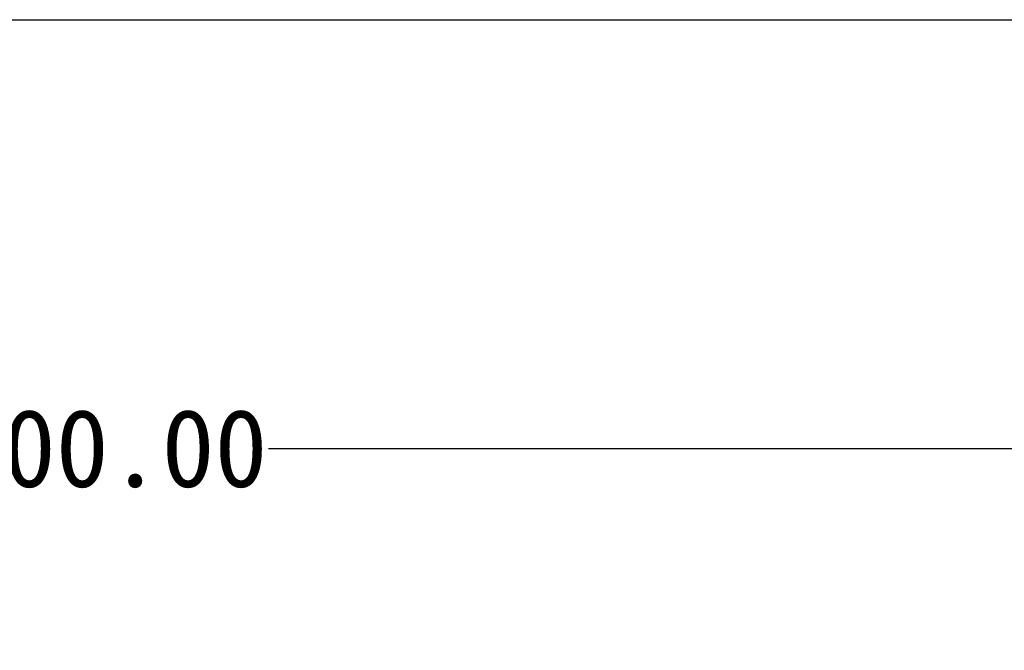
# Model space of a CAD drawing. Header units: inches. Extents: x 4 to 230, y 33 to 178.
# Tile 11 of 12: x 133 to 177, y 150 to 178. Entities that reach past the tile are written whole.
import ezdxf

# ---------------------------------------------------------------- set-up
doc = ezdxf.new("R2010")
doc.units = ezdxf.units.IN
doc.header["$MEASUREMENT"] = 0
doc.styles.get("Standard").update_dxf_attribs({"font": 'SimSun.ttf', "height": 3.5})
doc.dimstyles.get("Standard").update_dxf_attribs({"dimtxt": 3, "dimasz": 0.18, "dimexe": 0.18, "dimexo": 0.0625, "dimgap": 0.09, "dimtad": 0, "dimtih": 1, "dimtoh": 1, "dimzin": 0, "dimdsep": 46, "dimtxsty": 'Standard', "dimcen": 0.09, "dimadec": 0, "dimazin": 0, "dimtfac": 1, "dimtofl": 0, "dimtmove": 0, "dimatfit": 3, "dimfxl": 0, "dimtolj": 1, "dimtzin": 0, "dimarcsym": 0})

# ---------------------------------------------------------------- blocks, each defined once
blk = doc.blocks.new('*D9')
at = {"color": 0, "lineweight": -2}
for p, q in [((86.503, 149.158), (86.503, 158.995)), ((86.683, 158.815), (129.486, 158.815)), ((186.665, 158.815), (143.862, 158.815)), ((186.845, 149.158), (186.845, 158.995))]:
    blk.add_line(p, q, dxfattribs=at)
at = {"color": 0}
for points in [[(86.683, 158.845), (86.683, 158.785), (86.503, 158.815)], [(186.665, 158.845), (186.665, 158.785), (186.845, 158.815)]]:
    blk.add_solid(points, dxfattribs=at)
at = {"layer": 'Defpoints', "color": 0}
for p in [(86.503, 158.815), (86.503, 149.096), (186.845, 149.096)]:
    blk.add_point(p, dxfattribs=at)
at = {"color": 0, "insert": (136.674, 158.815), "char_height": 3.5, "attachment_point": 5}
blk.add_mtext('\\A1;100.00', dxfattribs=at)

msp = doc.modelspace()

# ---------------------------------------------------------------- linework, layer by layer
msp.add_lwpolyline([(4.356, 178.133), (230.188, 178.133), (230.188, 32.64), (4.356, 32.64)], close=True)

# ---------------------------------------------------------------- dimensions: what is measured, and where the dimension line sits
at = {"color": 3}
dim = msp.add_linear_dim(base=(86.503, 158.815), p1=(186.845, 149.096), p2=(86.503, 149.096), text='100.00', dimstyle='Standard', dxfattribs=at)
dim.commit()
dim.dimension.update_dxf_attribs({"geometry": '*D9', "text_midpoint": (136.674, 158.815)})

doc.saveas('drawing.dxf')
